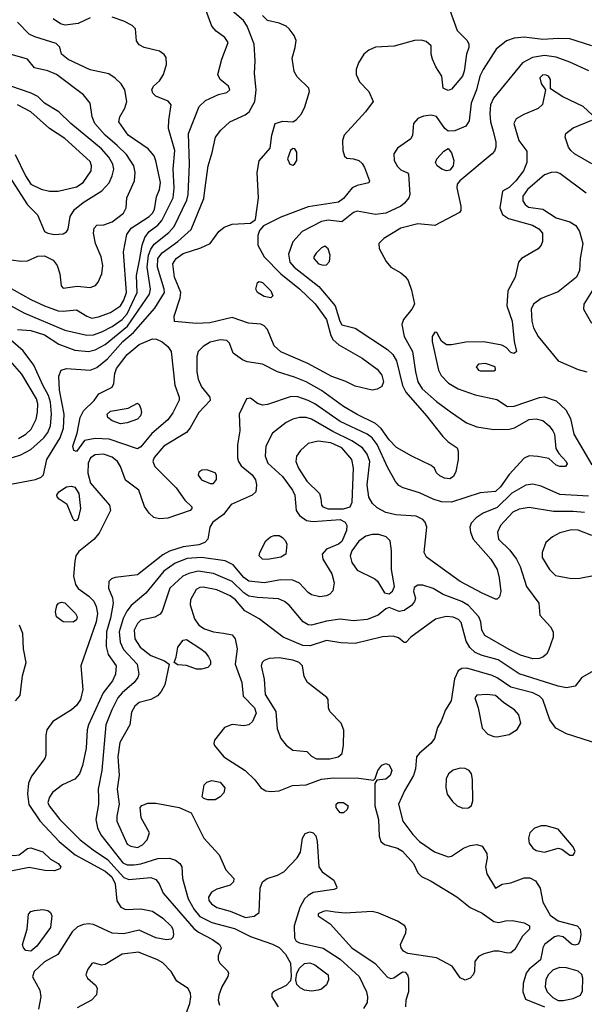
# Model space of a CAD drawing. Extents: x 1173029 to 1307123, y 522559 to 678521.
# Tile 83 of 256: x 1197818 to 1201161, y 563001 to 568829. Entities that reach past the tile are written whole.
import ezdxf

# ---------------------------------------------------------------- set-up
doc = ezdxf.new("R2010")
doc.units = 0

msp = doc.modelspace()

# ---------------------------------------------------------------- linework, layer by layer
at = {"layer": '0CON10XD'}
for points in [[(1197735, 566073.1), (1197911.5, 566108.5), (1197945, 566121.1), (1197958.9, 566135), (1197978.2, 566225), (1198057, 566355), (1198077.9, 566412.1), (1198081.3, 566495), (1198053.6, 566636.3), (1198050.8, 566719.2), (1198064.5, 566755.5), (1198095, 566765.5), (1198235, 566754.7), (1198275, 566770.9), (1198337.4, 566822.6), (1198428, 566925), (1198492.6, 566977.4), (1198618.5, 567121.5), (1198674.8, 567215.2), (1198674, 567235), (1198633.7, 567365), (1198635.2, 567415), (1198661.2, 567448.8), (1198754.3, 567515.7), (1198832.3, 567587.7), (1198909.1, 567770.9), (1198915, 567820), (1198933.2, 567965), (1198957.4, 568042.6), (1198976.7, 568135), (1199008.1, 568175), (1199063.1, 568225), (1199153.8, 568266.2), (1199175.9, 568284.1), (1199209.2, 568345), (1199218.7, 568415), (1199208.3, 568511.7), (1199211.9, 568585), (1199205.3, 568685), (1199165, 568791.9), (1199142.5, 568825), (1199047.5, 568905)], [(1197805, 566995.4), (1197885, 566989.4), (1197965, 566964.8), (1198049.3, 566909.3), (1198145, 566873.8), (1198225, 566864.7), (1198265, 566875.2), (1198325, 566906.1), (1198456.2, 567015), (1198586.4, 567205), (1198592.3, 567235), (1198572.6, 567365), (1198580.5, 567435), (1198595, 567470.9), (1198615, 567499.7), (1198700.5, 567569.5), (1198731.9, 567605), (1198808.5, 567761.5), (1198815.6, 567795), (1198823.8, 567975), (1198816.8, 568155), (1198880.5, 568315), (1198918, 568352), (1198995, 568386.7), (1199045, 568398.6), (1199062, 568415), (1199054, 568435), (1199004.5, 568474.5), (1198991.4, 568505), (1199015.5, 568595), (1199052.2, 568695), (1199033.1, 568725), (1198982.2, 568762.2), (1198955, 568791.8), (1198915, 568903.5)], [(1200364.5, 568885), (1200407.3, 568765), (1200465, 568708.6), (1200476.4, 568686.4), (1200476.5, 568665), (1200462.5, 568625), (1200448.8, 568525), (1200438.9, 568495), (1200375, 568417.5), (1200355, 568411.1), (1200326, 568425), (1200318, 568495), (1200280.7, 568550.7), (1200261.4, 568595), (1200254.3, 568625), (1200254.1, 568674.1), (1200225, 568700), (1200195, 568707.8), (1200155, 568706.7), (1200035, 568673.3), (1199925, 568666.2), (1199885, 568648.2), (1199855.2, 568624.8), (1199823.8, 568575), (1199810.9, 568535), (1199810, 568505), (1199830.7, 568460.7), (1199886, 568405), (1199910, 568345), (1199865.7, 568285), (1199738.5, 568145), (1199730, 568115), (1199730.6, 568055), (1199740.6, 568020.6), (1199755, 568010), (1199795, 568006.2), (1199825, 567995.4), (1199845, 567978.9), (1199860, 567955), (1199888, 567875), (1199885.6, 567864.4), (1199815, 567847.5), (1199785.9, 567834.1), (1199735, 567770), (1199705, 567748.6), (1199525, 567720.7), (1199365, 567660.6), (1199260.5, 567609.5), (1199237.9, 567582.1), (1199227.3, 567552.7), (1199227.2, 567495), (1199265.4, 567425), (1199364.8, 567324.8), (1199475, 567235.8), (1199567.8, 567147.8), (1199634.3, 567055), (1199659.4, 566959.4), (1199674.1, 566935), (1199708.2, 566905), (1199845.2, 566825.2), (1199935, 566760.8), (1199961.4, 566725), (1199972.5, 566685), (1199962.4, 566657.6), (1199935, 566641.9), (1199905, 566635.6)], [(1197685, 567283.1), (1197885, 567173.1), (1197965.6, 567135), (1198045, 567106.9), (1198075, 567103.1), (1198155, 567112.3), (1198215, 567073.9), (1198245, 567063.4), (1198285, 567070), (1198355, 567095.8), (1198415, 567135.4), (1198435, 567169.5), (1198451.2, 567215), (1198433.4, 567455), (1198452.3, 567557.7), (1198478.5, 567595), (1198585, 567664.2), (1198605, 567684), (1198615.2, 567705), (1198628.3, 567781.7), (1198645.2, 567825), (1198652, 567865), (1198625, 567993.8), (1198613.6, 568023.7), (1198579.5, 568065), (1198460.5, 568145), (1198404.5, 568225), (1198410, 568255), (1198440.9, 568305), (1198452.7, 568345), (1198439.6, 568415), (1198418.8, 568448.8), (1198383.6, 568483.7), (1198345, 568509.5), (1198235, 568532.7), (1198104.1, 568594.1), (1198066, 568625), (1198055, 568667.5), (1198035, 568689.4), (1197907.1, 568727.1), (1197873.7, 568743.7), (1197805.5, 568815)], [(1197725, 567159.5), (1197843.5, 567093.5), (1198085, 566991.2), (1198215, 566962.4), (1198255, 566964.3), (1198305, 566982.3), (1198365, 567013.7), (1198425, 567054.1), (1198455, 567088.7), (1198513.5, 567215), (1198510, 567315), (1198526.7, 567403.3), (1198542.2, 567495), (1198559.9, 567540.1), (1198585.1, 567574.9), (1198636.1, 567613.9), (1198659.8, 567640.2), (1198727.3, 567775), (1198731.9, 567835), (1198726.2, 567945), (1198736.7, 568055), (1198700, 568185), (1198701.1, 568235), (1198714.4, 568325), (1198696.6, 568346.6), (1198625, 568377.1), (1198606.9, 568395), (1198600.5, 568415), (1198609.4, 568435), (1198645, 568468.1), (1198670, 568505), (1198688.1, 568565), (1198685.8, 568605), (1198673.2, 568623.2), (1198645, 568642.9), (1198555, 568664.2), (1198525, 568680), (1198509.2, 568705), (1198502.9, 568775), (1198484.2, 568795), (1198435, 568820.9), (1198365.3, 568845.3)], [(1198235, 568840.4), (1198165, 568807.1), (1198086.8, 568796.8), (1198058.8, 568805), (1198016.2, 568835)], [(1199905, 566635.6), (1199805, 566660.9), (1199748.3, 566688.3), (1199665, 566717.6), (1199524.4, 566794.4), (1199363.7, 566863.7), (1199325, 566899.6), (1199285, 566995.4), (1199265, 567016.6), (1199245, 567026.5), (1199172.4, 567032.4), (1199075, 567067.5), (1198944.7, 567035.3), (1198865, 567031.5), (1198735, 567042.5), (1198732, 567075), (1198767.3, 567182.8), (1198771.6, 567215), (1198734.8, 567305), (1198725, 567383.3), (1198743.8, 567415), (1198785, 567445.2), (1198890.8, 567479.2), (1198945.4, 567504.6), (1198997.5, 567575), (1199028.7, 567601.3), (1199075, 567618.5), (1199184.5, 567625.5), (1199213.7, 567646.3), (1199232.6, 567775), (1199223.7, 567925), (1199235, 567994.3), (1199300.3, 568069.7), (1199310, 568145), (1199331.2, 568215), (1199375, 568228.1), (1199435, 568224), (1199455, 568236), (1199487, 568273), (1199506.6, 568313.4), (1199533.5, 568405), (1199530, 568425), (1199461.6, 568491.6), (1199443.3, 568523.3), (1199431.1, 568601.1), (1199448.2, 568665), (1199455.4, 568705.4), (1199443.1, 568735), (1199414.3, 568775), (1199395, 568791.1), (1199355, 568809.5), (1199285, 568824.3), (1199256.5, 568855)], [(1201204.4, 568675.6), (1201075, 568715.4), (1201005, 568718.7), (1200915, 568712.6), (1200805, 568726.5), (1200745, 568720.3), (1200700.6, 568705), (1200638.5, 568655), (1200562, 568535), (1200543.1, 568495), (1200523.2, 568415), (1200491.8, 568335), (1200479.4, 568230.6), (1200459.9, 568200.1), (1200395, 568172.5), (1200355, 568170.4), (1200334.8, 568184.7), (1200285, 568256.9), (1200255, 568264.6), (1200209.1, 568259.1), (1200175, 568244.4), (1200150, 568215), (1200144.4, 568145.6), (1200134.2, 568125), (1200055, 568069.4), (1200032.9, 568035), (1200034.2, 567995), (1200055, 567961.2), (1200075, 567940), (1200113.6, 567923.6), (1200120, 567915), (1200127.1, 567795), (1200121.2, 567775), (1200096.9, 567743.1), (1200074.3, 567725), (1199985, 567684.7), (1199925, 567676.9), (1199815, 567696.2), (1199795, 567688.8), (1199725, 567633.8), (1199645, 567642.2), (1199605, 567635.3), (1199490.6, 567575), (1199434.5, 567515), (1199409.1, 567440.9), (1199417.9, 567395), (1199442.8, 567365), (1199589.5, 567249.5), (1199685.8, 567135), (1199712.4, 567045), (1199725, 567022.7), (1199805, 567003.1), (1199995, 566876.7), (1200027.5, 566847.5), (1200049.5, 566809.5), (1200085, 566664.2), (1200104, 566624), (1200226, 566485), (1200322.3, 566362.3), (1200355, 566330.4), (1200407.1, 566295), (1200412.9, 566275), (1200412.9, 566225), (1200400.8, 566155), (1200385.8, 566125), (1200365, 566111.4), (1200332.5, 566115), (1200305, 566128.8), (1200286.4, 566146.4), (1200273.3, 566175), (1200255, 566191.2), (1200139.5, 566245), (1200047.9, 566297.9), (1200005, 566343.3), (1199958.7, 566408.7), (1199925, 566438.1), (1199815, 566492.4), (1199735, 566539.7), (1199604.1, 566634.1), (1199514.8, 566684.8), (1199445, 566714.1), (1199345, 566744.6), (1199255, 566790), (1199165, 566804.1), (1199136.6, 566816.6), (1199082.2, 566855), (1199060.8, 566915), (1199045, 566929.4), (1199005, 566934.6), (1198945, 566919.6), (1198904.3, 566895.7), (1198874.6, 566865), (1198866.8, 566835), (1198867.5, 566745), (1198875, 566701.2), (1198895, 566655.7)], [(1197767.1, 567407.1), (1197825, 567400), (1197865, 567401.2), (1197925, 567429.4), (1197965, 567432.5), (1198016, 567405), (1198039.2, 567375), (1198055.9, 567324.1), (1198064.2, 567254.2), (1198075, 567240), (1198158, 567252), (1198235.7, 567244.3), (1198266.2, 567255), (1198283.4, 567276.6), (1198304.4, 567325), (1198310.4, 567375), (1198301.2, 567425), (1198266.7, 567505), (1198255.6, 567565), (1198259.2, 567595), (1198275, 567614), (1198315.5, 567615.5), (1198365, 567633.6), (1198433.5, 567685), (1198448.5, 567715), (1198451.8, 567775), (1198496.9, 567875), (1198501.6, 567925), (1198493.4, 567965), (1198450.8, 568030.8), (1198394.7, 568085), (1198323.5, 568145), (1198263.5, 568215), (1198247.5, 568255), (1198235.7, 568335), (1198195, 568384), (1198035.6, 568505.6), (1197985, 568526.8), (1197905.4, 568545.4), (1197865, 568595.6), (1197685, 568646.8)], [(1201187.3, 568527.3), (1201075, 568578.1), (1200995, 568608.4), (1200925, 568618), (1200853.5, 568606.5), (1200795.2, 568574.8), (1200623.9, 568365), (1200605.3, 568325), (1200600.9, 568275), (1200606, 568225), (1200620.8, 568169.2), (1200637.3, 568105), (1200636.7, 568075), (1200628.7, 568051.3), (1200616, 568035), (1200423.8, 567875), (1200407.5, 567855), (1200406.5, 567835), (1200429.2, 567725), (1200429.2, 567700.8), (1200421.7, 567688.3), (1200275, 567611.5), (1200175, 567621.1), (1200075, 567596), (1199974.2, 567535), (1199944.3, 567505), (1199945.6, 567475), (1199987.8, 567397.8), (1200014.6, 567364.6), (1200075, 567330.5), (1200099.6, 567309.6), (1200117.3, 567285), (1200138.1, 567228.1), (1200155.5, 567145), (1200140.5, 567115), (1200090, 567055), (1200080.5, 567025), (1200094.1, 566954.1), (1200142.6, 566865), (1200160.5, 566745), (1200175.8, 566685), (1200201.2, 566645), (1200285, 566568.9), (1200367.6, 566507.6), (1200463.4, 566443.4), (1200525, 566420), (1200625, 566402.7), (1200715, 566404.6), (1200746.4, 566413.6), (1200835, 566463.6), (1200875, 566466.4), (1200915, 566456.5), (1200951.9, 566425), (1200974.4, 566395), (1200983.3, 566375), (1200991.3, 566291.3), (1201010.5, 566260.5), (1201053.8, 566215), (1201058.8, 566201.2), (1201050, 566185), (1201015, 566184.2), (1200995, 566192.5), (1200951.4, 566231.4), (1200885, 566243.8), (1200835, 566247.9), (1200805.3, 566234.7), (1200715, 566138), (1200665, 566064.1), (1200635, 566035.8), (1200545, 566028), (1200375, 565973.1), (1200315.7, 565975.7), (1200265, 565991.8), (1200185, 566028.6), (1200088.3, 566058.3), (1200062.6, 566072.6), (1200042.5, 566095), (1199995, 566180), (1199935, 566314), (1199904.3, 566354.3), (1199875, 566376.1), (1199715, 566450.4), (1199565, 566555.3), (1199525.9, 566575.9), (1199463.9, 566596.1), (1199425, 566598.8), (1199285, 566552.3), (1199255, 566548.5), (1199225, 566556.5), (1199185, 566588.1), (1199160.6, 566585), (1199116.6, 566495), (1199121.1, 566395), (1199106.7, 566313.3), (1199107.3, 566235), (1199112.5, 566215), (1199129.3, 566189.3), (1199193.8, 566135), (1199214.6, 566105), (1199220.4, 566075), (1199215.4, 566034.6), (1199194.3, 566015), (1199070.6, 565959.4), (1199025, 565900.4), (1198962.3, 565855), (1198944.6, 565825), (1198931.1, 565755), (1198913.6, 565735), (1198878.5, 565721.5), (1198785, 565708.5), (1198705, 565683), (1198665, 565662.4), (1198515, 565543.1), (1198383.4, 565526.6), (1198361.3, 565518.7), (1198345.7, 565504.3), (1198343.3, 565465), (1198367.1, 565407.1), (1198371.8, 565375), (1198356.2, 565286.2), (1198332.5, 565205), (1198329.4, 565119.4), (1198341.2, 565071.2), (1198389.5, 565005), (1198385.5, 564955), (1198366.9, 564915), (1198311.9, 564845), (1198224.6, 564655), (1198217.7, 564625), (1198211.9, 564518.1), (1198190, 564415), (1198172.3, 564365), (1198145, 564333.3), (1198070.9, 564299.1), (1198013.1, 564255), (1197995, 564226.2), (1197985.5, 564195), (1197992.5, 564175), (1198056.2, 564095), (1198176.9, 563975), (1198252.3, 563915), (1198338.7, 563858.7), (1198435, 563751.9), (1198465, 563740.6), (1198595, 563751.8), (1198625, 563740), (1198643.1, 563715), (1198668, 563658), (1198849.8, 563449.8), (1198877.5, 563427.5), (1198960, 563385), (1199000.6, 563355), (1199010, 563335), (1198992.6, 563287.4), (1198992.1, 563265), (1199003.6, 563245), (1199048.7, 563198.7), (1199053.9, 563185), (1199050.4, 563165), (1199014.7, 563105), (1198996.2, 563055), (1198992.5, 563025), (1199000, 562995)], [(1201208.8, 568265), (1201153.8, 568315), (1201033.1, 568373.1), (1200960.7, 568420.7), (1200960, 568475), (1200948.8, 568495), (1200935, 568501.4), (1200915, 568502.9), (1200898, 568485), (1200905, 568452.5), (1200930, 568415), (1200912.7, 568327.3), (1200886.8, 568303.2), (1200802.2, 568267.8), (1200757.6, 568242.4), (1200742.5, 568215), (1200772.2, 568115), (1200820.2, 568050.2), (1200820, 567985), (1200800.5, 567935), (1200754.8, 567875.2), (1200715, 567835.6), (1200675.9, 567814.1), (1200660.5, 567715), (1200676.9, 567676.9), (1200711.6, 567651.6), (1200853.2, 567613.2), (1200891.8, 567591.8), (1200912.2, 567565), (1200913.6, 567516.4), (1200905.5, 567495), (1200886.5, 567473.5), (1200788.6, 567415), (1200770.6, 567395), (1200751.1, 567305), (1200707.3, 567225), (1200702.5, 567135), (1200733.3, 567045), (1200744.5, 566925), (1200758.8, 566865), (1200745, 566854.4), (1200725, 566860), (1200698.5, 566888.5), (1200672.5, 566902.5), (1200565, 566923.3), (1200458.7, 566921.3), (1200374.2, 566904.2), (1200345, 566904.2), (1200315, 566926.2), (1200287, 566977), (1200275, 566978.8), (1200260.8, 566955), (1200260.6, 566925), (1200296.5, 566755), (1200312.4, 566722.4), (1200357.4, 566677.4), (1200414.2, 566645), (1200515, 566609.3), (1200642.1, 566582.1), (1200705, 566540.4), (1200745, 566542.4), (1200895, 566593.9), (1200925, 566597.5), (1200993.5, 566573.5), (1201050.3, 566520.3), (1201078, 566468), (1201098.7, 566375), (1201205, 566194.5)], [(1198025, 567556.9), (1198075, 567561.8), (1198095, 567574.5), (1198105, 567589.2), (1198117.7, 567665), (1198142.9, 567705), (1198193.1, 567746.9), (1198305, 567816.9), (1198346.9, 567863.1), (1198366.5, 567905), (1198374.7, 567945), (1198370, 567975), (1198345.3, 568015), (1198301.8, 568065), (1198120.8, 568215), (1198048.9, 568285), (1197965, 568334.6), (1197924.8, 568374.8), (1197885.2, 568395.2), (1197765, 568435.7)], [(1197995.5, 567814.5), (1198045, 567814.6), (1198155, 567840.8), (1198193.1, 567865), (1198240.4, 567935), (1198243.9, 567965), (1198235, 567990), (1198085, 568126.7), (1197994.6, 568185), (1197885, 568284.2), (1197805, 568326.2)], [(1201205.9, 567975.9), (1201103.3, 568035), (1201080, 568055), (1201067.5, 568075), (1201046.9, 568135), (1201051.4, 568155), (1201095, 568189.4), (1201205.6, 568234.4)], [(1199435, 567968.8), (1199445, 567973.8), (1199458, 567995), (1199458.8, 568045), (1199447.5, 568065), (1199435, 568066.7), (1199421.2, 568055), (1199403.8, 568005), (1199417.5, 567975), (1199435, 567968.8)], [(1200345, 567935.3), (1200317.5, 567945), (1200290, 567965), (1200278.8, 567985), (1200288, 568005), (1200328.3, 568051.7), (1200355, 568066), (1200375, 568042), (1200387.4, 567995), (1200385, 567964.3), (1200365, 567938.8), (1200345, 567935.3)], [(1197791.5, 568031.5), (1197853.2, 567905), (1197885, 567855.5), (1197945, 567826.2), (1197995.5, 567814.5)], [(1197754.7, 567905), (1197865, 567733.1), (1197923.1, 567675), (1197965, 567576.5), (1197985.2, 567565.2), (1198025, 567556.9)], [(1201172, 567802), (1201015, 567918.9), (1200995, 567926.5), (1200965, 567925.6), (1200925, 567910.6), (1200825, 567824.6), (1200795.8, 567785), (1200797, 567757), (1200810.4, 567735), (1200830.6, 567720.6), (1200915, 567707.5), (1200995, 567655.8), (1201075, 567632.2), (1201110.8, 567610.8), (1201132.2, 567575), (1201152.6, 567505), (1201136.6, 567416.6), (1201131.9, 567345), (1201114.3, 567305), (1201005, 567218.2), (1200905, 567178.5), (1200859.5, 567145), (1200845.5, 567115), (1200850.4, 567045), (1200860.4, 567005), (1200887.1, 566955), (1201005, 566809.5), (1201125, 566759.1), (1201175.3, 566745.3)], [(1199615, 567376.4), (1199635, 567378.9), (1199651.9, 567398.1), (1199656.8, 567435), (1199645, 567473.8), (1199625, 567488.6), (1199605, 567478), (1199573.5, 567446.5), (1199559.4, 567425), (1199559.4, 567415), (1199588, 567385), (1199615, 567376.4)], [(1199305, 567182.5), (1199265, 567191.4), (1199225.8, 567215), (1199215.8, 567235), (1199226.1, 567273.9), (1199235, 567280), (1199255, 567273.8), (1199304, 567225), (1199316.7, 567195), (1199305, 567182.5)], [(1201207.9, 567225), (1201157.5, 567145), (1201155.5, 567115.5), (1201202.6, 567032.6)], [(1197775, 566237.5), (1197825, 566253.3), (1197884.1, 566285.9), (1197961.9, 566355), (1197985.2, 566385), (1197999.8, 566425), (1198006.2, 566495), (1198000, 566565), (1197989, 566605), (1197955.2, 566665), (1197901.1, 566785), (1197838.5, 566868.5), (1197764.6, 566935)], [(1198155, 566273.1), (1198139.1, 566279.1), (1198133.3, 566305), (1198158.6, 566381.4), (1198176.5, 566475), (1198195.4, 566515), (1198258.5, 566575), (1198286.2, 566613.8), (1198366, 566655), (1198375.8, 566675), (1198381.2, 566735), (1198390.5, 566765), (1198455, 566846.7), (1198525, 566906.5), (1198605, 566939.6), (1198628, 566938), (1198661.8, 566921.8), (1198694.7, 566894.7), (1198715.3, 566865.3), (1198736.9, 566665), (1198761.8, 566595), (1198762.8, 566577.2), (1198725, 566501.4), (1198695, 566460.5), (1198600.7, 566379.3), (1198535, 566300.4), (1198515, 566288.2), (1198346.9, 566346.9), (1198265, 566349.8), (1198200.9, 566339.1), (1198155, 566273.1)], [(1197810.2, 566349.8), (1197854.8, 566375.2), (1197885.9, 566405), (1197915.2, 566464.8), (1197924.3, 566505.7), (1197924.7, 566555.3), (1197917.9, 566585), (1197831.4, 566731.3), (1197689.8, 566889.8)], [(1200625, 566750), (1200633.9, 566756.1), (1200633.3, 566775), (1200575, 566794.3), (1200535, 566790.8), (1200520, 566775), (1200533.8, 566755), (1200545, 566751.4), (1200625, 566750)], [(1198895, 566655.7), (1198943.1, 566595), (1198945.7, 566575), (1198878.2, 566505), (1198826.7, 566413.3), (1198804.7, 566385.3), (1198672.1, 566305), (1198615, 566237.3), (1198606.1, 566215), (1198618.2, 566185), (1198745, 566057.3), (1198795.3, 565985.3), (1198838, 565945), (1198838, 565935), (1198828, 565925), (1198695, 565878.8), (1198645, 565874.4), (1198613, 565883), (1198585, 565908.6), (1198557.8, 565947.8), (1198522.5, 566045), (1198445, 566103.3), (1198415.5, 566185), (1198397.3, 566215), (1198365, 566239.1), (1198315, 566257.6), (1198265, 566254.1), (1198237.3, 566235), (1198224.4, 566205), (1198221, 566145), (1198237.2, 566085), (1198350, 565955), (1198356, 565925), (1198289.5, 565790.5), (1198256.9, 565753.1), (1198167.7, 565682.3), (1198150.3, 565655), (1198144.1, 565625), (1198137.1, 565535), (1198147.7, 565485), (1198165, 565462.3), (1198227.1, 565417.1), (1198256.5, 565386.5), (1198270.5, 565355), (1198278, 565315), (1198271.6, 565265), (1198180.5, 565005), (1198191.2, 564865), (1198178, 564805), (1198155, 564769.5), (1198125, 564743.5), (1198014.4, 564675), (1197978.6, 564625), (1197973.1, 564595), (1197972.9, 564475), (1197967.1, 564455), (1197888.6, 564351.4), (1197870, 564310), (1197864.1, 564245.9), (1197872.8, 564182.8), (1197936.5, 564086.5), (1198052, 563965), (1198146.6, 563886.6), (1198325, 563789.6), (1198363.4, 563755), (1198383.1, 563715), (1198393.4, 563613.4), (1198416.6, 563576.6), (1198445, 563562.5), (1198535.7, 563565.7), (1198605, 563552.5), (1198665, 563510), (1198715, 563464.3), (1198724.5, 563445), (1198728.1, 563415), (1198724.2, 563395.8), (1198715, 563386.2), (1198686.7, 563383.3), (1198625, 563394.6), (1198525, 563439.6), (1198435, 563417.8), (1198365, 563422.8), (1198255, 563473.9), (1198225, 563478), (1198195, 563473.1), (1198161.1, 563458.9), (1198129.7, 563430.3), (1198043.3, 563295), (1197965, 563253.1), (1197904.6, 563195), (1197893, 563163), (1197936.4, 563085), (1197943.1, 563045), (1197928.8, 562971.2)], [(1198415, 566437.8), (1198366.2, 566455), (1198339.2, 566475), (1198335.8, 566495), (1198355, 566511.1), (1198459.6, 566530.4), (1198515, 566559.2), (1198525, 566552), (1198536.2, 566525), (1198539.6, 566505), (1198533.5, 566485), (1198515, 566465.6), (1198455, 566443.3), (1198415, 566437.8)], [(1201185, 566009.7), (1201015, 566019.2), (1200905, 566067.1), (1200855, 566080.4), (1200815, 566073.8), (1200732.5, 566027.5), (1200645, 565941.4), (1200561.8, 565908.2), (1200520.1, 565879.9), (1200491.1, 565848.9), (1200482.5, 565825), (1200486.7, 565795), (1200503.5, 565753.5), (1200608.2, 565635), (1200645.4, 565575), (1200657.3, 565525), (1200665.7, 565445), (1200657.7, 565412.3), (1200645, 565400), (1200635, 565398.8), (1200555, 565434.5), (1200425, 565503.9), (1200227.3, 565647.3), (1200213.5, 565675), (1200227.5, 565825), (1200218.5, 565855), (1200205, 565871.1), (1200165, 565889.6), (1200045, 565898.4), (1199985, 565911.3), (1199935, 565939.2), (1199906.4, 565966.4), (1199885, 566002.5), (1199874.5, 566075.5), (1199891, 566215), (1199875, 566257.5), (1199848, 566295), (1199785, 566337.1), (1199672.1, 566392.1), (1199545, 566464.7), (1199515, 566474.7), (1199475, 566475.4), (1199435, 566465.5), (1199395, 566445.5), (1199315, 566382.5), (1199274.4, 566305), (1199270.5, 566245), (1199286.5, 566205), (1199373.8, 566125), (1199433.1, 566045), (1199446.2, 566015), (1199455.5, 565925), (1199475.3, 565895.3), (1199515.6, 565864.4), (1199555, 565858.4), (1199715, 565870.2), (1199744.7, 565855), (1199754.8, 565835), (1199753.6, 565805), (1199725, 565741.2), (1199705, 565724.6), (1199634.7, 565695.3), (1199608.9, 565665), (1199612.5, 565635), (1199665, 565550), (1199680.4, 565495), (1199672.2, 565447.8), (1199655, 565429.1), (1199635, 565419.2), (1199595, 565412.9), (1199545.3, 565425.3), (1199525, 565438.5), (1199475, 565493.6), (1199435, 565511.3), (1199365, 565513.2), (1199265, 565495.7), (1199175, 565506.6), (1199145, 565527.9), (1199081.8, 565601.8), (1199035.2, 565625.2), (1198895, 565646.4), (1198810.2, 565640.3), (1198738, 565612), (1198671.2, 565565), (1198565.6, 565434.4), (1198478.2, 565361.8), (1198451.9, 565328.1), (1198431.2, 565285), (1198407.1, 565205), (1198412.7, 565145), (1198432.1, 565102.1), (1198513.6, 565015), (1198522.7, 564955), (1198517.5, 564935), (1198496, 564905), (1198424.5, 564845.5), (1198399.2, 564815), (1198363.2, 564745), (1198328.2, 564655), (1198305.2, 564385), (1198282.5, 564275), (1198284, 564226), (1198284.7, 564185), (1198268.7, 564095), (1198278.7, 564045), (1198299.3, 564005), (1198428.8, 563838.8), (1198455, 563825.7), (1198495, 563826), (1198535, 563832.2), (1198635, 563863.2), (1198705, 563866.7), (1198740, 563855), (1198765.6, 563835), (1198777.5, 563815), (1198781.5, 563745), (1198814.7, 563625), (1198851.7, 563561.7), (1198885, 563521.4), (1198954.8, 563484.8), (1199090.5, 563450.5), (1199185, 563401.5), (1199315, 563357.7), (1199355, 563336.6), (1199392.3, 563297.7), (1199420.3, 563245), (1199426, 563165), (1199420.5, 563139.5), (1199395, 563112), (1199318.8, 563075), (1199311.2, 563065), (1199310, 563045), (1199349.2, 562985)], [(1199645, 565933.5), (1199735, 565934.8), (1199773.8, 565946.2), (1199786.9, 565973.1), (1199794.2, 566175), (1199784.3, 566225), (1199725.9, 566295), (1199660.5, 566325), (1199585.2, 566334.7), (1199525, 566320.9), (1199479.9, 566280.1), (1199457.5, 566245), (1199452, 566215), (1199468.1, 566175), (1199518.6, 566098.6), (1199592.1, 566025), (1199601.8, 565995), (1199604.5, 565955), (1199613.1, 565945), (1199645, 565933.5)], [(1198965, 566082.9), (1198983.2, 566106.8), (1198983.2, 566133.2), (1198975, 566147.5), (1198925, 566164.3), (1198897.3, 566162.7), (1198879.2, 566150.8), (1198875, 566132.5), (1198893.8, 566105), (1198945, 566083.1), (1198965, 566082.9)], [(1198145, 565863.8), (1198135, 565873.3), (1198099.4, 565959.4), (1198051.1, 565991.1), (1198040, 566005), (1198038.1, 566015), (1198049.4, 566035), (1198095, 566063.3), (1198125, 566067.5), (1198145, 566061.9), (1198168.8, 566025), (1198177.7, 565935), (1198165, 565876.7), (1198155, 565864), (1198145, 565863.8)], [(1201162.3, 565912.3), (1201095, 565918.6), (1200978.1, 565918.1), (1200835, 565941.8), (1200775, 565931.2), (1200737.1, 565915), (1200663.6, 565835), (1200647.5, 565795), (1200652.5, 565755), (1200720.1, 565690.1), (1200760, 565635), (1200781.7, 565591.7), (1200817.7, 565475), (1200890.6, 565375), (1200898.1, 565305), (1200960.6, 565235), (1200976.7, 565205), (1200975.5, 565175), (1200948.8, 565095), (1200935.9, 565074.1), (1200915, 565056.7), (1200892.4, 565047.6), (1200855, 565045.4), (1200782.6, 565067.4), (1200715, 565100.3), (1200572.2, 565185), (1200553.2, 565215), (1200547.3, 565265), (1200536.5, 565295), (1200475, 565362.2), (1200435, 565385.3), (1200325.7, 565425.8), (1200265, 565462.2), (1200205, 565482.9), (1200175, 565482), (1200152.7, 565467.3), (1200150, 565445), (1200160.8, 565405), (1200155.7, 565385), (1200138.1, 565361.9), (1200095, 565331.1), (1200065, 565326.7), (1200005, 565350.8), (1199985, 565342), (1199940, 565305), (1199875, 565277.9), (1199795, 565270.4), (1199715, 565281.5), (1199635, 565269.4), (1199545, 565245.4), (1199525, 565246.9), (1199496.5, 565265), (1199413.1, 565363.1), (1199385, 565386.2), (1199350.4, 565400.4), (1199225, 565408.3), (1199175, 565417.4), (1199145, 565435.7), (1199075, 565504.3), (1198965, 565551.3), (1198875, 565564.3), (1198818.5, 565551.5), (1198784.8, 565535.2), (1198706.1, 565465), (1198661.5, 565328.5), (1198650.2, 565309.8), (1198618, 565292), (1198535, 565274.5), (1198515, 565254.5), (1198496.3, 565215), (1198500.2, 565165), (1198531.5, 565115), (1198595, 565066.4), (1198674.6, 565034.6), (1198703.3, 565015), (1198677.6, 564892.4), (1198656.5, 564853.5), (1198633.2, 564826.8), (1198595, 564805.6), (1198525, 564788.2), (1198499.2, 564765), (1198479.5, 564730.5), (1198469.6, 564655), (1198410.1, 564549.9), (1198398.3, 564465), (1198406.5, 564356.5), (1198395.3, 564275), (1198406.2, 564185), (1198392.2, 564115), (1198394.1, 564085), (1198455, 563949.2), (1198476.2, 563936.2), (1198515, 563929.1), (1198544.7, 563945.3), (1198572.5, 563975), (1198586.7, 564015), (1198536.9, 564105), (1198531.2, 564165), (1198541.7, 564178.3), (1198577.6, 564192.4), (1198625, 564192.5), (1198762.5, 564165), (1198833.9, 564133.9), (1198908.5, 563985), (1198998.9, 563885), (1199037.8, 563797.8), (1199085.5, 563745), (1199084.4, 563725), (1199065, 563706.5), (1198985, 563683.3), (1198953.5, 563665), (1198935.4, 563635), (1198937.9, 563615), (1198954.5, 563595), (1198985, 563574.7), (1199065, 563552.4), (1199155, 563515.7), (1199206.9, 563523.1), (1199236.4, 563545), (1199242.3, 563687.7), (1199255.6, 563725), (1199282.5, 563745), (1199345, 563765.8), (1199381.2, 563785), (1199461.5, 563868.5), (1199479.5, 563900.5), (1199491.5, 563985), (1199507.9, 564012.1), (1199535, 564021.8), (1199555.8, 564015), (1199571.2, 563998.8), (1199579.6, 563965), (1199588.2, 563815), (1199609.4, 563785), (1199677.1, 563735), (1199696.2, 563693.8), (1199693.3, 563686.7), (1199678.6, 563681.4), (1199555, 563662.9), (1199525, 563645.4), (1199504.8, 563625.2), (1199476.5, 563573.5), (1199442.3, 563465), (1199444.7, 563394.7), (1199455.4, 563375.4), (1199475.4, 563365.4), (1199615, 563333.4), (1199715, 563267.8), (1199827.5, 563165), (1199870.8, 563075), (1199877.5, 563045), (1199875, 563012.5), (1199854.3, 562975.7)], [(1201205, 565775.5), (1201125, 565808.2), (1201085, 565810), (1201015, 565792.3), (1200971.5, 565768.5), (1200933.1, 565735), (1200910.9, 565675), (1200911.2, 565645), (1200954.1, 565574.1), (1200990.1, 565540.1), (1201085, 565520.7), (1201135, 565523.1), (1201225, 565540.8)], [(1199285, 565634.4), (1199255, 565636), (1199235.9, 565655.9), (1199239.2, 565675), (1199274.3, 565745), (1199302.2, 565767.8), (1199325, 565776.9), (1199355, 565775.6), (1199374, 565765), (1199391.9, 565745), (1199400, 565725), (1199394, 565665), (1199365, 565647.8), (1199285, 565634.4)], [(1200005, 565430), (1200024.3, 565445.7), (1200037.5, 565475), (1200020, 565575), (1200019.6, 565685), (1200010.5, 565745), (1199988.5, 565768.5), (1199945, 565781.2), (1199905, 565782.9), (1199867.4, 565772.6), (1199825, 565743.3), (1199784.8, 565685), (1199774.8, 565655), (1199785, 565615.8), (1199815, 565571.4), (1199920.3, 565520.3), (1199936.2, 565505), (1199977.3, 565437.3), (1200005, 565430)], [(1201233.1, 564985), (1201145.8, 564935), (1201106.8, 564883.2), (1201055.5, 564874.5), (1201005, 564883.4), (1200775, 564957.9), (1200650.1, 565040.1), (1200555, 565066.2), (1200515, 565084.2), (1200483.3, 565113.3), (1200461.4, 565151.4), (1200431.7, 565261.7), (1200415, 565279.5), (1200385, 565292.5), (1200343.6, 565296.4), (1200279.1, 565280.9), (1200133.3, 565175), (1200105, 565142.5), (1200095, 565143.3), (1200060, 565170), (1200029.3, 565179.3), (1199965, 565175.8), (1199805, 565136), (1199719.8, 565139.8), (1199635, 565153.5), (1199537, 565123), (1199494.8, 565124.8), (1199377.8, 565175), (1199235, 565282.5), (1199150.7, 565330.7), (1199095.1, 565395.1), (1199065, 565419), (1198985, 565454.7), (1198905, 565469.7), (1198885, 565468.2), (1198863.7, 565456.3), (1198828.8, 565395), (1198828, 565365), (1198852.9, 565282.9), (1198878.9, 565245), (1198913.1, 565223.1), (1198965, 565206), (1199025, 565197.7), (1199075, 565187.8), (1199093.4, 565163.4), (1199105.9, 565105), (1199094.2, 565015), (1199132.3, 564905), (1199141.8, 564825), (1199208.4, 564755), (1199217.3, 564725), (1199196.5, 564675), (1199175, 564654.6), (1199145, 564649.2), (1199075, 564658.1), (1199030.4, 564639.6), (1198972, 564565), (1198968, 564545), (1198972.1, 564532.1), (1199025.9, 564465.9), (1199153.3, 564385), (1199209.7, 564329.7), (1199245, 564282), (1199275, 564264), (1199305, 564260), (1199355, 564264.2), (1199433.2, 564296.8), (1199515, 564300), (1199605, 564333.4), (1199675, 564341.2), (1199825, 564339.5), (1199912.5, 564327.5), (1199922.5, 564337.5), (1199938.6, 564385), (1199962.9, 564417.1), (1199985, 564427.1), (1200005, 564418.6), (1200020.8, 564385), (1200011.2, 564355), (1199985, 564333.6), (1199932.5, 564327.5), (1199921.2, 564308.8), (1199920.2, 564175), (1199942.3, 564095), (1199945.5, 563995.5), (1199955.5, 563965.5), (1199977.5, 563947.5), (1200055, 563924.5), (1200085, 563908.2), (1200149.2, 563835), (1200175, 563780), (1200197.2, 563757.2), (1200255, 563729.4), (1200405, 563636.7), (1200485, 563574.4), (1200555, 563539.6), (1200625, 563490.7), (1200654.1, 563485.9), (1200694.7, 563495.3), (1200735, 563497.5), (1200805, 563483.8), (1200835.7, 563465), (1200835.6, 563445), (1200795, 563403.3), (1200749.1, 563325), (1200725, 563305.5), (1200705, 563302.7), (1200654.5, 563315.5), (1200625, 563316.2), (1200565, 563300.5), (1200535, 563284.4), (1200513.3, 563255), (1200510, 563195), (1200503.3, 563175), (1200485, 563155.6), (1200455, 563144.4), (1200425, 563157.5), (1200377.5, 563227.5), (1200286.2, 563275), (1200115, 563302), (1200091.2, 563315), (1200076, 563335), (1200072.9, 563355), (1200105, 563423.3), (1200106.9, 563445), (1200097.8, 563465), (1200055, 563492.7), (1199945, 563539.4), (1199905, 563550.5), (1199745, 563540), (1199685.8, 563545.8), (1199635, 563553.8), (1199615, 563550.9), (1199585, 563536), (1199586, 563525), (1199656.4, 563476.4), (1199785, 563335.4), (1199922.1, 563242.1), (1199995, 563161.5), (1200015, 563154.4), (1200032.1, 563157.9), (1200085, 563193.3), (1200100.7, 563190.7), (1200113.3, 563175), (1200120, 563155), (1200120, 563075), (1200104.1, 563025.9), (1200102, 562985)], [(1198135, 565262.5), (1198075.5, 565265.5), (1198035.8, 565295), (1198029.4, 565325), (1198038.3, 565361.7), (1198048.8, 565375), (1198065, 565381.4), (1198085, 565376.9), (1198149.2, 565315), (1198157.8, 565295), (1198155, 565277.5), (1198135, 565262.5)], [(1197792.4, 564797.6), (1197821.3, 564828.7), (1197835.2, 564945), (1197856.2, 565025), (1197839.7, 565105), (1197836.5, 565195), (1197817.5, 565245)], [(1198895, 564984.5), (1198865, 564984.5), (1198805, 565005.6), (1198755, 565010), (1198732.5, 565025), (1198744.3, 565055), (1198754.2, 565115.8), (1198785, 565156.9), (1198805, 565159.5), (1198891.4, 565105), (1198915.6, 565085), (1198935, 565058), (1198948.1, 565035), (1198948.3, 565011.7), (1198931.2, 564995), (1198895, 564984.5)], [(1199655, 564453.8), (1199703.3, 564465), (1199727.5, 564485), (1199735.8, 564535), (1199736.8, 564623.2), (1199721.9, 564665), (1199654.2, 564735), (1199645.8, 564755), (1199643.8, 564805), (1199637.3, 564817.3), (1199521.9, 564905), (1199502.2, 564942.2), (1199492.2, 565005), (1199471.9, 565025), (1199435, 565038.6), (1199355, 565051.3), (1199295, 565048.5), (1199265, 565035.7), (1199254.2, 565025), (1199248.1, 565005), (1199265.3, 564925.3), (1199271.3, 564835), (1199333.7, 564735), (1199341.9, 564631.9), (1199363.6, 564573.6), (1199394.7, 564534.7), (1199435, 564505.5), (1199518, 564498), (1199545, 564468.8), (1199575, 564454.6), (1199655, 564453.8)], [(1201295, 564525.5), (1201055, 564601.3), (1200991.4, 564635), (1200957.3, 564685), (1200915.3, 564805.3), (1200895.5, 564825), (1200855, 564844.2), (1200725, 564878), (1200645, 564933.6), (1200615, 564947.1), (1200465, 564990.8), (1200435, 564988.9), (1200414.3, 564975.8), (1200391.5, 564928.5), (1200372.7, 564797.3), (1200338.8, 564745), (1200313.5, 564676.5), (1200290.9, 564639.1), (1200274, 564575), (1200252.9, 564545), (1200185, 564487.8), (1200167.5, 564465), (1200160.4, 564395), (1200150, 564355), (1200095.5, 564265), (1200060.6, 564185), (1200085.4, 564085), (1200145.6, 564005.6), (1200185.5, 563965)], [(1200645, 564584.4), (1200715, 564597.3), (1200762.9, 564627.1), (1200785.5, 564665), (1200773.3, 564715), (1200748.1, 564745), (1200684.7, 564784.7), (1200635, 564828.8), (1200585, 564835.4), (1200525, 564830), (1200512, 564815), (1200531.9, 564755), (1200555, 564636.2), (1200589.7, 564599.7), (1200625, 564585.7), (1200645, 564584.4)], [(1200442.3, 564162.3), (1200475, 564163.8), (1200492.3, 564177.7), (1200500, 564205), (1200499.1, 564330.9), (1200492.2, 564365), (1200478.1, 564385), (1200455, 564396.8), (1200425, 564398), (1200385, 564386.4), (1200357.5, 564365), (1200342.5, 564335), (1200340, 564285), (1200348.8, 564245), (1200380.5, 564200.5), (1200407.5, 564175), (1200442.3, 564162.3)], [(1198975, 564211.4), (1198931.7, 564211.7), (1198908.3, 564218.3), (1198898.3, 564228.3), (1198910.7, 564299.3), (1198925, 564315.7), (1198955, 564326.7), (1199004, 564315), (1199032.1, 564282.1), (1199027.3, 564252.7), (1199005, 564228.6), (1198975, 564211.4)], [(1199735, 564133.8), (1199715, 564134), (1199691.4, 564165), (1199690.8, 564185), (1199703.9, 564196.1), (1199735, 564196.4), (1199762.5, 564175), (1199756.2, 564155), (1199735, 564133.8)], [(1201095, 563884.2), (1201105.6, 563905), (1201095, 563933.3), (1201005, 564038.1), (1200935, 564056.5), (1200905, 564056.5), (1200866.3, 564043.7), (1200837.5, 564015), (1200830, 563985), (1200834.2, 563955), (1200856, 563925), (1200875, 563910.6), (1200925, 563900.8), (1201005, 563924.3), (1201028.3, 563918.3), (1201075, 563884.4), (1201095, 563884.2)], [(1197645, 563769.5), (1197605, 563774.6), (1197552.2, 563805), (1197531.4, 563825), (1197535.7, 563845), (1197555.8, 563875), (1197585, 563906.2), (1197605, 563916.2), (1197715, 563889.2), (1197785, 563880.8), (1197815, 563886.2), (1197865, 563923.3), (1197885, 563926.7), (1197955, 563902.9), (1198000.2, 563860.2), (1198045, 563834.2), (1198060.8, 563815), (1198055, 563802), (1198025, 563791.9), (1197967.1, 563792.9), (1197875, 563810.4), (1197695, 563774.4), (1197645, 563769.5)], [(1200185.5, 563965), (1200273.4, 563903.4), (1200355, 563873.8), (1200375, 563877.9), (1200445, 563924.6), (1200485, 563940.5), (1200525, 563946.7), (1200555, 563937.1), (1200584.4, 563894.4), (1200585.6, 563865), (1200575.7, 563815), (1200582.7, 563772.7), (1200635, 563687.5), (1200675, 563711.4), (1200725, 563719.6), (1200805, 563749.5), (1200838.6, 563748.6), (1200871.2, 563731.2), (1200898.5, 563688.5), (1200915.4, 563605), (1200958.6, 563528.6), (1201005, 563495.3), (1201118, 563465), (1201135.4, 563445.4), (1201140, 563415), (1201135, 563373.8), (1201123.4, 563356.6), (1201105, 563350), (1201085, 563357.1), (1201035, 563401.1), (1201006.5, 563406.5), (1200985, 563400.6), (1200925.4, 563355), (1200914.6, 563335), (1200912, 563312), (1200901.2, 563265), (1200835, 563208.2), (1200817.1, 563185), (1200799.4, 563125), (1200796.9, 563075), (1200812.2, 563032.2), (1200925, 562986.6)], [(1197885, 563314.7), (1197855, 563320), (1197840.8, 563335), (1197834.7, 563355), (1197861.4, 563445), (1197870, 563535), (1197885, 563549.4), (1197905, 563555.7), (1197955, 563562.5), (1197985, 563556.1), (1198000, 563545), (1198008.2, 563525), (1198000.8, 563455), (1197920.4, 563345), (1197885, 563314.7)], [(1198795.6, 562925), (1198824.4, 563005), (1198830.9, 563045), (1198828.8, 563065), (1198815, 563094.4), (1198748.5, 563138.5), (1198714.4, 563195), (1198665, 563246.5), (1198634.2, 563265), (1198521.1, 563308.9), (1198425, 563298.4), (1198325, 563235.6), (1198303.2, 563233.2), (1198255, 563246.7), (1198245, 563243.3), (1198219.2, 563205), (1198208.8, 563175), (1198218.8, 563155), (1198266, 563115), (1198276.8, 563096.8), (1198273, 563057), (1198243.8, 563025), (1198159.2, 562980.8)], [(1199545, 563079.5), (1199505, 563084.4), (1199478.1, 563098.1), (1199458.8, 563118.8), (1199452, 563145), (1199457.8, 563185), (1199474.4, 563215), (1199505, 563242.7), (1199535, 563246), (1199565, 563235.3), (1199643.3, 563175), (1199646.7, 563145), (1199635, 563116.2), (1199605, 563090.8), (1199585, 563084.4), (1199545, 563079.5)], [(1201035, 563024.2), (1201094.7, 563035.3), (1201137.5, 563055), (1201149.8, 563080.2), (1201152.5, 563155), (1201146.5, 563176.5), (1201125, 563196.1), (1201055, 563216.2), (1201015, 563219.5), (1200976.9, 563205), (1200946.7, 563175), (1200933.5, 563145), (1200928.4, 563105), (1200940.6, 563075), (1200975, 563041.3), (1201005, 563024.3), (1201035, 563024.2)]]:
    msp.add_lwpolyline(points, dxfattribs=at)

doc.saveas('drawing.dxf')
